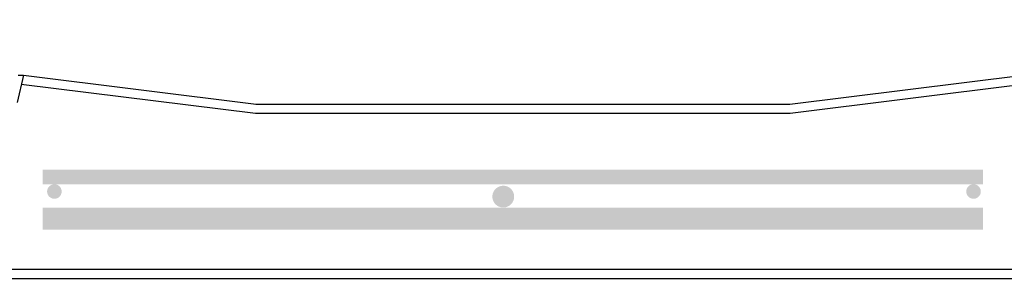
# Model space of a CAD drawing. Extents: x 990 to 4202, y -422 to 622.
# Tile 175 of 200: x 1421.4 to 1455.26, y 495.48 to 504.39. Entities that reach past the tile are written whole.
import ezdxf

# ---------------------------------------------------------------- set-up
doc = ezdxf.new("R2010")
doc.units = 0
doc.header["$MEASUREMENT"] = 0
doc.linetypes.add('HIDDEN', pattern=[0.375, 0.25, -0.125])
doc.linetypes.add('TANK-SLAB$0$DASHED', pattern=[0.75, 0.5, -0.25])
for name, color, linetype in [('REBAR', 4, 'TANK-SLAB$0$DASHED'), ('TANK-MANHOLE', 2, 'CONTINUOUS'), ('TANK-SLAB', 6, 'CONTINUOUS'), ('TEXT', 3, 'CONTINUOUS')]:
    doc.layers.add(name, color=color, linetype=linetype)
doc.styles.add('SIMPLEX', font='simplex')
doc.dimstyles.new('DIM48', dxfattribs={"dimscale": 48, "dimtxt": 0.09375, "dimasz": 0.09375, "dimexe": 0.0625, "dimexo": 0.0625, "dimgap": 0.0625, "dimtad": 1, "dimdec": 4, "dimzin": 3, "dimdsep": 46, "dimlunit": 4, "dimtxsty": 'SIMPLEX', "dimcen": 0, "dimclrd": 3, "dimclre": 3, "dimclrt": 3, "dimadec": 0, "dimazin": 0, "dimtfac": 1, "dimtdec": 4, "dimtofl": 0, "dimtmove": 2, "dimatfit": 3, "dimfxl": 1, "dimfrac": 2, "dimtolj": 1, "dimtzin": 3, "dimarcsym": 0})

msp = doc.modelspace()

# ---------------------------------------------------------------- linework, layer by layer
at = {"layer": 'REBAR', "linetype": 'HIDDEN', "const_width": 0.5}
msp.add_lwpolyline([(1422.18585, 498.97139), (1454.52617, 498.97139)], dxfattribs=at)
at = {"layer": 'REBAR'}
for points, const_width in [([(1422.71571, 498.47139, -1), (1422.46571, 498.47139, -1)], 0.25), ([(1438.21489, 498.29581, -1), (1437.83989, 498.29581, -1)], 0.375), ([(1454.32571, 498.47139, -1), (1454.07571, 498.47139, -1)], 0.25)]:
    msp.add_lwpolyline(points, format="xyb", close=True, dxfattribs=dict(at, const_width=const_width))
at = {"layer": 'REBAR', "const_width": 0.75}
msp.add_lwpolyline([(1422.18585, 497.53689), (1454.52617, 497.53689)], dxfattribs=at)
at = {"layer": 'TANK-MANHOLE', "color": 1, "linetype": 'Continuous'}
msp.add_lwpolyline([(1421.34097, 502.47879), (1421.52405, 502.47879), (1421.30629, 501.53978, -0.3489397)], format="xyb", dxfattribs=at)
at = {"layer": 'TANK-SLAB', "color": 2, "linetype": 'Continuous'}
for p, q in [((1421.45308, 502.17273), (1429.5046, 501.16629)), ((1421.52405, 502.47879), (1429.52405, 501.47879)), ((1447.87901, 501.47876), (1455.90971, 502.4826)), ((1447.89846, 501.16626), (1455.89867, 502.16629)), ((1429.50397, 501.16637), (1447.89905, 501.16634)), ((1429.52343, 501.47887), (1447.8796, 501.47884)), ((1420.80692, 495.79129), (1457.02301, 495.79129)), ((1420.80692, 495.47879), (1457.02301, 495.47879))]:
    msp.add_line(p, q, dxfattribs=at)

# ---------------------------------------------------------------- leaders
at = {"layer": 'TEXT'}
msp.add_leader([(1460.77174, 503.8147), (1403.93055, 596.37341), (1393.65359, 596.37341)], dimstyle='DIM48', override={"dimgap": 0.0625, "dimtad": 0}, dxfattribs=at)

doc.saveas('drawing.dxf')
